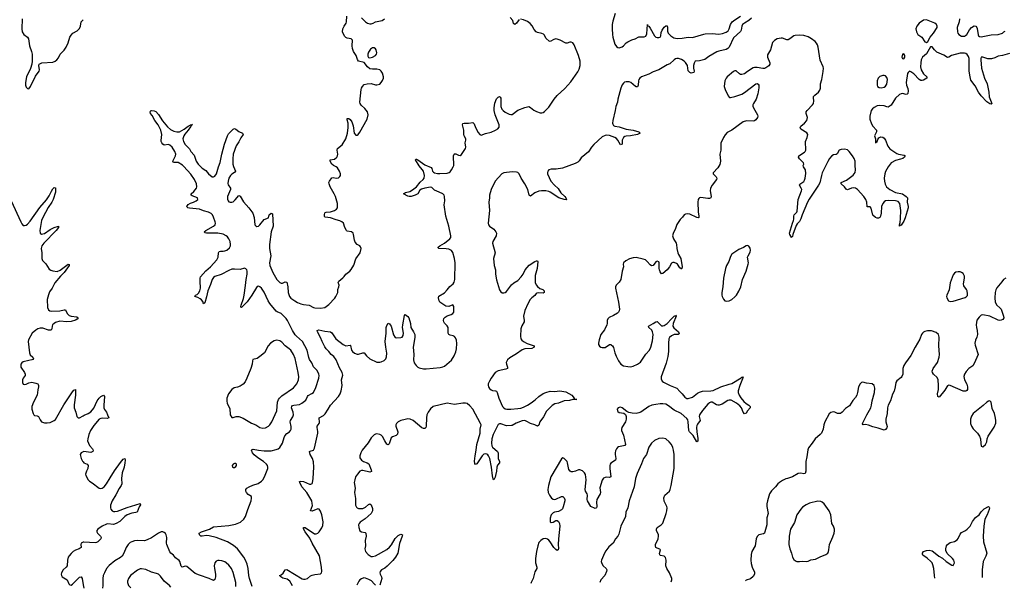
# Model space of a CAD drawing. Header units: inches. Extents: x 1682510 to 1839368, y 640758 to 791543.
# Tile 6 of 186: x 1699100 to 1713076, y 640929 to 649000. Entities that reach past the tile are written whole.
import ezdxf

# ---------------------------------------------------------------- set-up
doc = ezdxf.new("R2010")
doc.units = ezdxf.units.IN
doc.header["$MEASUREMENT"] = 0
for name, color, linetype in [('B6694', 7, 'Continuous'), ('B7604', 7, 'Continuous'), ('B7614', 7, 'Continuous')]:
    doc.layers.add(name, color=color, linetype=linetype)

msp = doc.modelspace()

# ---------------------------------------------------------------- linework, layer by layer
at = {"layer": 'B6694', "color": 6}
for points, elevation in [([(1699135, 649010), (1699130, 648870), (1699137, 648830), (1699160, 648790), (1699210, 648750), (1699226, 648726), (1699238, 648630), (1699268, 648550), (1699275, 648510), (1699277, 648410), (1699271, 648370), (1699253, 648307), (1699196, 648190), (1699180, 648110), (1699181, 648070), (1699190, 648042), (1699210, 648022), (1699230, 648021), (1699255, 648050), (1699322, 648198), (1699376, 648270), (1699380, 648290), (1699370, 648350), (1699377, 648370), (1699412, 648388), (1699570, 648399), (1699601, 648410), (1699629, 648431), (1699650, 648459), (1699675, 648510), (1699732, 648568), (1699759, 648610), (1699789, 648671), (1699813, 648750), (1699830, 648781), (1699855, 648810), (1699917, 648843), (1699947, 648873), (1699964, 648910), (1699974, 648970), (1700000, 649000)], 600), ([(1698978, 646430), (1699115, 646130), (1699130, 646103), (1699150, 646081), (1699170, 646077), (1699190, 646084), (1699210, 646098), (1699250, 646138), (1699386, 646334), (1699478, 646442), (1699520, 646500), (1699550, 646567), (1699570, 646597), (1699590, 646618), (1699610, 646612), (1699607, 646550), (1699576, 646450), (1699556, 646410), (1699506, 646334), (1699429, 646191), (1699411, 646150), (1699386, 646010), (1699390, 645971), (1699410, 645958), (1699430, 645959), (1699450, 645967), (1699530, 646021), (1699590, 646051), (1699650, 646070), (1699650, 646050), (1699619, 646010), (1699440, 645830), (1699414, 645790), (1699404, 645750), (1699414, 645690), (1699413, 645610), (1699423, 645583), (1699470, 645535), (1699520, 645460), (1699544, 645444), (1699570, 645435), (1699632, 645428), (1699674, 645446), (1699789, 645530), (1699804, 645524), (1699804, 645510), (1699730, 645410), (1699679, 645361), (1699597, 645263), (1699559, 645190), (1699525, 645135), (1699507, 645093), (1699490, 645030), (1699494, 644914), (1699510, 644881), (1699528, 644868), (1699550, 644862), (1699670, 644866), (1699730, 644884), (1699750, 644880), (1699775, 644830), (1699802, 644802), (1699830, 644792), (1699910, 644783), (1699930, 644770), (1699916, 644750), (1699890, 644734), (1699830, 644716), (1699770, 644710), (1699670, 644720), (1699610, 644700), (1699588, 644690), (1699566, 644670), (1699559, 644650), (1699558, 644610), (1699545, 644595), (1699510, 644592), (1699430, 644621), (1699390, 644623), (1699355, 644610), (1699330, 644594), (1699277, 644550), (1699225, 644455), (1699221, 644430), (1699237, 644270), (1699250, 644244), (1699287, 644210), (1699297, 644190), (1699284, 644176), (1699271, 644170), (1699230, 644165), (1699150, 644143), (1699129, 644131), (1699116, 644110), (1699114, 644090), (1699118, 644070), (1699168, 643990), (1699176, 643970), (1699175, 643950), (1699148, 643910), (1699141, 643890), (1699138, 643850), (1699148, 643828), (1699163, 643823), (1699190, 643828), (1699230, 643847), (1699270, 643855), (1699330, 643842), (1699356, 643830), (1699362, 643822), (1699368, 643810), (1699367, 643790), (1699356, 643744), (1699347, 643670), (1699294, 643570), (1699273, 643510), (1699273, 643473), (1699289, 643409), (1699300, 643390), (1699310, 643382), (1699350, 643377), (1699368, 643368), (1699390, 643319), (1699410, 643290), (1699450, 643278), (1699490, 643276), (1699530, 643284), (1699590, 643309), (1699610, 643325), (1699725, 643535), (1699850, 643718), (1699870, 643740), (1699890, 643751), (1699894, 643734), (1699892, 643670), (1699872, 643532), (1699872, 643492), (1699897, 643430), (1699910, 643370), (1699930, 643348), (1699950, 643350), (1700000, 643379)], 500), ([(1700000, 642865), (1699970, 642852), (1699958, 642830), (1699972, 642770), (1699990, 642734), (1700000, 642722)], 500), ([(1700000, 641583), (1699990, 641581), (1699974, 641570), (1699967, 641550), (1699971, 641509), (1699944, 641490), (1699893, 641470), (1699859, 641450), (1699830, 641425), (1699802, 641390), (1699790, 641370), (1699777, 641330), (1699773, 641247), (1699761, 641230), (1699716, 641190), (1699693, 641150), (1699689, 641130), (1699692, 641110), (1699704, 641090), (1699774, 641050), (1699795, 640995), (1699810, 640977), (1699830, 640976), (1699850, 640988), (1699950, 641089), (1699970, 641093), (1699974, 641090), (1699987, 641067), (1700000, 640979)], 500)]:
    msp.add_lwpolyline(points, dxfattribs=dict(at, elevation=elevation))
at = {"layer": 'B7604', "color": 6}
for points, elevation in [([(1707554, 649090), (1707521, 648979), (1707512, 648930), (1707509, 648871), (1707514, 648790), (1707520, 648750), (1707550, 648652), (1707570, 648620), (1707590, 648604), (1707610, 648599), (1707650, 648613), (1707670, 648628), (1707708, 648672), (1707732, 648688), (1707787, 648713), (1707834, 648726), (1707890, 648755), (1707966, 648755), (1707990, 648765), (1708002, 648798), (1708010, 648930), (1708013, 648913), (1708030, 648910), (1708050, 648880), (1708112, 648770), (1708130, 648754), (1708147, 648747), (1708170, 648745), (1708190, 648750), (1708199, 648770), (1708204, 648816), (1708220, 648850), (1708250, 648892), (1708270, 648912), (1708290, 648914), (1708295, 648895), (1708296, 648836), (1708307, 648810), (1708344, 648770), (1708384, 648744), (1708433, 648733), (1708504, 648736), (1708590, 648750), (1708650, 648745), (1708810, 648796), (1708830, 648798), (1708930, 648802), (1709026, 648794), (1709078, 648802), (1709130, 648823), (1709156, 648844), (1709172, 648870), (1709190, 648930), (1709212, 648970), (1709250, 649000), (1709330, 649048)], 400), ([(1702399, 640956), (1702361, 641070), (1702352, 641110), (1702344, 641210), (1702327, 641270), (1702305, 641330), (1702282, 641370), (1702193, 641490), (1702136, 641536), (1702050, 641590), (1701890, 641649), (1701790, 641673), (1701750, 641678), (1701690, 641668), (1701670, 641669), (1701651, 641690), (1701648, 641710), (1701679, 641730), (1701792, 641770), (1701850, 641800), (1702070, 641819), (1702161, 641839), (1702233, 641870), (1702281, 641910), (1702304, 641950), (1702337, 642050), (1702364, 642110), (1702384, 642170), (1702391, 642210), (1702388, 642230), (1702343, 642263), (1702317, 642290), (1702309, 642310), (1702311, 642330), (1702326, 642350), (1702355, 642370), (1702410, 642394), (1702483, 642417), (1702532, 642450), (1702550, 642470), (1702574, 642510), (1702621, 642630), (1702623, 642650), (1702618, 642670), (1702605, 642690), (1702559, 642730), (1702481, 642781), (1702430, 642822), (1702406, 642850), (1702389, 642891), (1702399, 642901), (1702414, 642906), (1702490, 642890), (1702570, 642882), (1702670, 642882), (1702741, 642899), (1702769, 642911), (1702794, 642930), (1702832, 642988), (1702853, 643070), (1702865, 643095), (1702890, 643125), (1702930, 643152), (1702945, 643170), (1702953, 643190), (1702954, 643226), (1702940, 643290), (1702942, 643310), (1702977, 643363), (1702985, 643390), (1702980, 643430), (1702960, 643490), (1702961, 643510), (1702970, 643522), (1702989, 643531), (1703070, 643540), (1703105, 643555), (1703160, 643600), (1703184, 643650), (1703195, 643665), (1703248, 643692), (1703268, 643710), (1703301, 643779), (1703344, 643910), (1703351, 643950), (1703348, 643970), (1703320, 644020), (1703271, 644071), (1703248, 644128), (1703215, 644175), (1703203, 644203), (1703178, 644310), (1703114, 644430), (1703027, 644507), (1703008, 644528), (1702971, 644590), (1702902, 644730), (1702880, 644760), (1702810, 644829), (1702753, 644853), (1702741, 644861), (1702650, 644971), (1702626, 645010), (1702570, 645131), (1702530, 645190), (1702510, 645209), (1702490, 645217), (1702470, 645211), (1702459, 645201), (1702394, 645090), (1702330, 644997), (1702250, 644914), (1702241, 644921), (1702239, 644930), (1702242, 644950), (1702276, 645044), (1702288, 645090), (1702307, 645227), (1702313, 645310), (1702329, 645390), (1702330, 645430), (1702322, 645450), (1702310, 645465), (1702290, 645471), (1702230, 645453), (1702150, 645460), (1702110, 645457), (1702070, 645442), (1701959, 645381), (1701870, 645354), (1701850, 645340), (1701831, 645310), (1701810, 645242), (1701768, 645150), (1701753, 645067), (1701730, 644983), (1701710, 644969), (1701699, 644999), (1701682, 645022), (1701660, 645040), (1701630, 645056), (1701585, 645070), (1701597, 645090), (1701619, 645101), (1701640, 645120), (1701659, 645150), (1701666, 645190), (1701661, 645290), (1701662, 645330), (1701668, 645350), (1701744, 645436), (1701810, 645492), (1701896, 645590), (1701917, 645630), (1701921, 645690), (1701930, 645710), (1701950, 645715), (1701990, 645713), (1702010, 645717), (1702038, 645730), (1702077, 645763), (1702092, 645790), (1702094, 645810), (1702088, 645850), (1702070, 645889), (1702050, 645916), (1702030, 645934), (1701990, 645958), (1701911, 645971), (1701752, 645972), (1701734, 645974), (1701722, 645982), (1701718, 645990), (1701740, 646010), (1701853, 646067), (1701875, 646090), (1701878, 646110), (1701874, 646130), (1701850, 646199), (1701835, 646230), (1701817, 646250), (1701781, 646270), (1701710, 646287), (1701650, 646309), (1701510, 646323), (1701487, 646330), (1701478, 646338), (1701472, 646350), (1701490, 646377), (1701523, 646397), (1701567, 646410), (1701607, 646430), (1701627, 646450), (1701625, 646470), (1701550, 646498), (1701534, 646510), (1701532, 646530), (1701570, 646561), (1701610, 646610), (1701615, 646630), (1701608, 646670), (1701579, 646730), (1701530, 646808), (1701430, 646915), (1701410, 646933), (1701350, 646973), (1701293, 646973), (1701279, 646979), (1701273, 646990), (1701312, 647070), (1701314, 647090), (1701301, 647130), (1701262, 647190), (1701230, 647220), (1701210, 647227), (1701150, 647219), (1701131, 647231), (1701116, 647250), (1701107, 647270), (1701107, 647287), (1701116, 647370), (1701101, 647430), (1701066, 647506), (1701017, 647570), (1700979, 647639), (1700955, 647670), (1700950, 647690), (1700962, 647710), (1700970, 647713), (1701010, 647706), (1701030, 647695), (1701070, 647655), (1701125, 647565), (1701199, 647479), (1701241, 647441), (1701290, 647420), (1701330, 647410), (1701370, 647410), (1701436, 647444), (1701490, 647489), (1701518, 647502), (1701526, 647510), (1701551, 647511), (1701537, 647503), (1701536, 647490), (1701522, 647478), (1701493, 647430), (1701445, 647375), (1701431, 647350), (1701417, 647310), (1701423, 647270), (1701449, 647230), (1701508, 647168), (1701531, 647130), (1701576, 647076), (1701606, 646990), (1701633, 646950), (1701690, 646892), (1701740, 646860), (1701781, 646810), (1701830, 646770), (1701850, 646768), (1701870, 646778), (1701891, 646810), (1701921, 646910), (1701946, 646974), (1701968, 647090), (1702006, 647234), (1702049, 647351), (1702062, 647378), (1702130, 647447), (1702150, 647454), (1702170, 647448), (1702210, 647415), (1702261, 647390), (1702270, 647370), (1702237, 647323), (1702210, 647266), (1702172, 647208), (1702130, 647090), (1702124, 647024), (1702126, 646950), (1702135, 646915), (1702164, 646850), (1702150, 646830), (1702110, 646807), (1702091, 646789), (1702070, 646750), (1702057, 646710), (1702054, 646674), (1702057, 646657), (1702090, 646610), (1702092, 646592), (1702050, 646490), (1702051, 646451), (1702060, 646430), (1702070, 646417), (1702085, 646410), (1702110, 646408), (1702130, 646417), (1702159, 646441), (1702210, 646503), (1702230, 646493), (1702276, 646416), (1702354, 646330), (1702410, 646252), (1702429, 646190), (1702438, 646090), (1702452, 646072), (1702466, 646066), (1702490, 646070), (1702510, 646089), (1702570, 646164), (1702632, 646188), (1702639, 646230), (1702670, 646255), (1702690, 646245), (1702696, 646070), (1702671, 645990), (1702647, 645810), (1702645, 645750), (1702663, 645650), (1702644, 645550), (1702649, 645510), (1702691, 645410), (1702750, 645314), (1702790, 645269), (1702810, 645260), (1702830, 645261), (1702870, 645277), (1702890, 645273), (1702906, 645210), (1702912, 645130), (1702930, 645072), (1702949, 645049), (1703003, 645010), (1703045, 644985), (1703090, 644967), (1703130, 644957), (1703209, 644949), (1703270, 644915), (1703290, 644910), (1703370, 644904), (1703430, 644916), (1703452, 644928), (1703490, 644959), (1703573, 645047), (1703588, 645070), (1703614, 645130), (1703614, 645170), (1703632, 645210), (1703635, 645230), (1703622, 645270), (1703629, 645290), (1703686, 645334), (1703706, 645354), (1703731, 645390), (1703786, 645430), (1703806, 645454), (1703842, 645518), (1703872, 645608), (1703931, 645690), (1703947, 645750), (1703938, 645778), (1703928, 645788), (1703890, 645809), (1703862, 645842), (1703852, 645870), (1703839, 645950), (1703831, 645971), (1703810, 645991), (1703750, 645998), (1703737, 646010), (1703714, 646050), (1703694, 646110), (1703674, 646130), (1703645, 646145), (1703590, 646159), (1703510, 646189), (1703437, 646197), (1703425, 646205), (1703426, 646234), (1703430, 646253), (1703437, 646263), (1703451, 646269), (1703510, 646273), (1703569, 646291), (1703598, 646310), (1703610, 646330), (1703613, 646350), (1703610, 646390), (1703582, 646490), (1703563, 646530), (1703505, 646630), (1703491, 646669), (1703489, 646690), (1703496, 646710), (1703530, 646756), (1703550, 646760), (1703590, 646750), (1703625, 646755), (1703646, 646774), (1703653, 646790), (1703654, 646810), (1703639, 646850), (1703610, 646897), (1703593, 646913), (1703552, 646932), (1703529, 646949), (1703508, 646990), (1703507, 647010), (1703570, 647022), (1703603, 647050), (1703613, 647070), (1703617, 647090), (1703608, 647150), (1703612, 647170), (1703676, 647224), (1703730, 647310), (1703752, 647390), (1703762, 647470), (1703761, 647530), (1703750, 647578), (1703750, 647598), (1703770, 647599), (1703790, 647584), (1703814, 647550), (1703835, 647495), (1703849, 647390), (1703870, 647362), (1703890, 647362), (1703903, 647370), (1703930, 647403), (1704030, 647589), (1704048, 647650), (1704039, 647690), (1703999, 647739), (1703946, 647786), (1703932, 647810), (1703927, 647830), (1703947, 648010), (1703952, 648030), (1703967, 648053), (1703990, 648078), (1704030, 648090), (1704090, 648092), (1704150, 648076), (1704170, 648076), (1704210, 648087), (1704230, 648108), (1704250, 648139), (1704262, 648170), (1704264, 648190), (1704250, 648242), (1704231, 648270), (1704210, 648290), (1704170, 648300), (1704110, 648296), (1704070, 648304), (1704038, 648330), (1703990, 648393), (1703909, 648410), (1703894, 648434), (1703876, 648490), (1703838, 648550), (1703823, 648590), (1703818, 648630), (1703823, 648710), (1703806, 648726), (1703750, 648737), (1703730, 648747), (1703710, 648768), (1703684, 648830), (1703687, 648870), (1703705, 648910), (1703732, 648950), (1703739, 648970), (1703744, 649050)], 500), ([(1702970, 640962), (1702936, 641030), (1702897, 641057), (1702833, 641073), (1702805, 641090), (1702789, 641110), (1702810, 641119), (1702838, 641142), (1702870, 641193), (1702890, 641195), (1703110, 641066), (1703130, 641059), (1703150, 641058), (1703184, 641070), (1703230, 641107), (1703250, 641117), (1703290, 641127), (1703370, 641135), (1703384, 641150), (1703390, 641170), (1703386, 641230), (1703354, 641390), (1703250, 641570), (1703219, 641639), (1703150, 641731), (1703126, 641773), (1703129, 641791), (1703150, 641792), (1703284, 641704), (1703310, 641702), (1703330, 641710), (1703352, 641730), (1703390, 641786), (1703401, 641819), (1703406, 641874), (1703390, 641970), (1703370, 642026), (1703350, 642052), (1703330, 642058), (1703250, 642022), (1703230, 642030), (1703254, 642106), (1703253, 642133), (1703245, 642170), (1703177, 642290), (1703106, 642370), (1703074, 642430), (1703073, 642447), (1703090, 642451), (1703130, 642444), (1703212, 642408), (1703233, 642407), (1703250, 642418), (1703254, 642426), (1703266, 642490), (1703273, 642650), (1703270, 642722), (1703258, 642770), (1703225, 642830), (1703213, 642870), (1703222, 642878), (1703270, 642888), (1703284, 642916), (1703334, 643130), (1703334, 643154), (1703320, 643210), (1703320, 643230), (1703351, 643269), (1703356, 643284), (1703351, 643350), (1703410, 643382), (1703434, 643406), (1703479, 643470), (1703512, 643530), (1703626, 643650), (1703649, 643690), (1703662, 643730), (1703678, 643810), (1703670, 643890), (1703686, 643954), (1703678, 643990), (1703639, 644059), (1703592, 644172), (1703559, 644219), (1703523, 644250), (1703490, 644290), (1703448, 644330), (1703430, 644355), (1703391, 644430), (1703371, 644491), (1703329, 644570), (1703324, 644590), (1703344, 644596), (1703430, 644577), (1703510, 644569), (1703530, 644553), (1703588, 644468), (1703690, 644388), (1703730, 644369), (1703790, 644382), (1703796, 644376), (1703812, 644310), (1703824, 644290), (1703850, 644267), (1703890, 644252), (1703910, 644252), (1703970, 644272), (1703990, 644271), (1704021, 644230), (1704070, 644186), (1704170, 644140), (1704210, 644137), (1704230, 644142), (1704275, 644165), (1704295, 644185), (1704307, 644213), (1704311, 644269), (1704295, 644350), (1704287, 644430), (1704302, 644550), (1704301, 644630), (1704310, 644659), (1704330, 644692), (1704350, 644684), (1704360, 644670), (1704371, 644650), (1704407, 644527), (1704430, 644491), (1704450, 644483), (1704510, 644489), (1704530, 644496), (1704541, 644519), (1704546, 644550), (1704534, 644630), (1704538, 644670), (1704560, 644800), (1704570, 644816), (1704610, 644789), (1704625, 644770), (1704647, 644687), (1704652, 644630), (1704692, 644570), (1704708, 644530), (1704708, 644488), (1704686, 644350), (1704693, 644250), (1704688, 644170), (1704699, 644130), (1704727, 644090), (1704750, 644070), (1704770, 644060), (1704830, 644044), (1704870, 644043), (1705070, 644064), (1705108, 644072), (1705130, 644084), (1705230, 644167), (1705269, 644231), (1705292, 644288), (1705300, 644330), (1705304, 644404), (1705301, 644450), (1705286, 644486), (1705270, 644503), (1705252, 644512), (1705210, 644521), (1705192, 644532), (1705184, 644550), (1705183, 644630), (1705170, 644654), (1705130, 644693), (1705119, 644710), (1705115, 644730), (1705122, 644758), (1705141, 644779), (1705170, 644795), (1705224, 644816), (1705248, 644832), (1705260, 644850), (1705264, 644870), (1705263, 644930), (1705250, 644952), (1705190, 644927), (1705150, 644936), (1705065, 644990), (1705052, 645010), (1705043, 645050), (1705050, 645074), (1705130, 645122), (1705170, 645164), (1705206, 645214), (1705251, 645249), (1705267, 645273), (1705276, 645310), (1705280, 645550), (1705272, 645610), (1705250, 645695), (1705230, 645722), (1705190, 645742), (1705153, 645747), (1705049, 645750), (1705041, 645761), (1705040, 645770), (1705062, 645790), (1705130, 645828), (1705206, 645890), (1705218, 645910), (1705219, 645930), (1705191, 646070), (1705147, 646210), (1705126, 646370), (1705134, 646430), (1705132, 646492), (1705124, 646510), (1705107, 646527), (1705054, 646554), (1704990, 646580), (1704950, 646618), (1704930, 646625), (1704850, 646610), (1704804, 646596), (1704781, 646579), (1704750, 646529), (1704714, 646510), (1704656, 646490), (1704630, 646489), (1704610, 646495), (1704550, 646530), (1704574, 646546), (1704638, 646562), (1704677, 646583), (1704730, 646630), (1704785, 646695), (1704827, 646730), (1704840, 646750), (1704846, 646790), (1704831, 646851), (1704815, 646875), (1704770, 646925), (1704717, 647010), (1704722, 647018), (1704730, 647020), (1704750, 647010), (1704850, 646939), (1704940, 646900), (1704949, 646889), (1704960, 646850), (1704974, 646834), (1704990, 646824), (1705030, 646817), (1705063, 646817), (1705170, 646822), (1705195, 646830), (1705210, 646841), (1705230, 646868), (1705254, 646910), (1705260, 646930), (1705258, 647070), (1705265, 647090), (1705270, 647094), (1705290, 647094), (1705330, 647077), (1705350, 647074), (1705370, 647088), (1705430, 647170), (1705434, 647190), (1705423, 647250), (1705434, 647290), (1705434, 647310), (1705410, 647350), (1705404, 647370), (1705406, 647430), (1705383, 647510), (1705392, 647528), (1705410, 647533), (1705470, 647530), (1705530, 647541), (1705550, 647521), (1705570, 647470), (1705610, 647400), (1705630, 647372), (1705650, 647363), (1705710, 647384), (1705790, 647404), (1705853, 647430), (1705886, 647450), (1705907, 647473), (1705907, 647510), (1705847, 647650), (1705836, 647710), (1705835, 647750), (1705845, 647815), (1705870, 647878), (1705890, 647901), (1705910, 647911), (1705922, 647902), (1705928, 647888), (1705930, 647770), (1705943, 647730), (1705961, 647710), (1705990, 647688), (1706050, 647659), (1706070, 647653), (1706090, 647656), (1706170, 647715), (1706270, 647754), (1706328, 647768), (1706350, 647756), (1706396, 647716), (1706436, 647696), (1706490, 647680), (1706510, 647678), (1706530, 647683), (1706550, 647696), (1706610, 647757), (1706688, 647872), (1706730, 647922), (1706837, 648023), (1706922, 648118), (1707022, 648258), (1707042, 648298), (1707056, 648350), (1707056, 648410), (1707034, 648490), (1706970, 648642), (1706950, 648671), (1706930, 648680), (1706910, 648679), (1706870, 648665), (1706850, 648668), (1706770, 648711), (1706730, 648724), (1706710, 648726), (1706682, 648718), (1706630, 648691), (1706616, 648696), (1706574, 648734), (1706546, 648786), (1706535, 648795), (1706510, 648806), (1706450, 648818), (1706430, 648830), (1706402, 648862), (1706372, 648912), (1706345, 648945), (1706310, 648974), (1706250, 649000), (1706210, 649007)], 400), ([(1709490, 649023), (1709450, 648989), (1709386, 648950), (1709362, 648930), (1709351, 648909), (1709339, 648850), (1709330, 648834), (1709230, 648742), (1709170, 648612), (1709150, 648590), (1709130, 648579), (1709025, 648555), (1708996, 648544), (1708881, 648479), (1708824, 648436), (1708750, 648416), (1708690, 648409), (1708675, 648385), (1708665, 648350), (1708662, 648310), (1708676, 648270), (1708669, 648250), (1708630, 648241), (1708610, 648250), (1708590, 648275), (1708580, 648350), (1708552, 648392), (1708533, 648413), (1708496, 648436), (1708450, 648450), (1708430, 648451), (1708410, 648446), (1708389, 648431), (1708330, 648374), (1708290, 648358), (1708170, 648290), (1708090, 648258), (1708030, 648226), (1707926, 648190), (1707902, 648170), (1707889, 648150), (1707883, 648130), (1707880, 648070), (1707870, 648049), (1707850, 648045), (1707841, 648050), (1707775, 648110), (1707750, 648120), (1707710, 648120), (1707687, 648113), (1707670, 648100), (1707650, 648074), (1707631, 648029), (1707590, 647870), (1707584, 647830), (1707561, 647770), (1707551, 647710), (1707517, 647570), (1707513, 647533), (1707517, 647517), (1707530, 647499), (1707550, 647487), (1707610, 647478), (1707710, 647445), (1707810, 647434), (1707889, 647410), (1707908, 647390), (1707869, 647370), (1707770, 647351), (1707710, 647347), (1707690, 647340), (1707672, 647328), (1707660, 647310), (1707654, 647290), (1707650, 647234), (1707630, 647223), (1707592, 647292), (1707573, 647313), (1707550, 647328), (1707470, 647357), (1707430, 647361), (1707410, 647358), (1707370, 647335), (1707250, 647227), (1707216, 647190), (1707174, 647126), (1707070, 647037), (1707043, 646997), (1707022, 646978), (1706983, 646957), (1706806, 646894), (1706717, 646877), (1706642, 646878), (1706610, 646870), (1706596, 646850), (1706592, 646830), (1706594, 646810), (1706638, 646710), (1706689, 646650), (1706743, 646603), (1706782, 646542), (1706837, 646490), (1706853, 646470), (1706861, 646450), (1706855, 646445), (1706830, 646446), (1706755, 646470), (1706630, 646552), (1706610, 646562), (1706570, 646571), (1706507, 646573), (1706470, 646567), (1706410, 646544), (1706350, 646496), (1706331, 646511), (1706311, 646590), (1706270, 646670), (1706217, 646750), (1706191, 646810), (1706171, 646830), (1706150, 646838), (1706090, 646842), (1705970, 646825), (1705943, 646810), (1705851, 646710), (1705792, 646590), (1705768, 646510), (1705769, 646470), (1705761, 646410), (1705767, 646290), (1705749, 646110), (1705756, 646090), (1705769, 646070), (1705829, 646029), (1705860, 645990), (1705867, 645970), (1705861, 645930), (1705814, 645850), (1705811, 645830), (1705847, 645690), (1705826, 645610), (1705837, 645510), (1705852, 645450), (1705855, 645390), (1705870, 645308), (1705910, 645166), (1705930, 645136), (1705950, 645125), (1705970, 645123), (1705990, 645129), (1706010, 645143), (1706083, 645237), (1706116, 645264), (1706170, 645299), (1706220, 645350), (1706247, 645390), (1706274, 645450), (1706330, 645518), (1706410, 645568), (1706436, 645576), (1706450, 645575), (1706453, 645570), (1706446, 645470), (1706417, 645370), (1706417, 645270), (1706430, 645238), (1706451, 645211), (1706485, 645185), (1706524, 645170), (1706544, 645150), (1706543, 645130), (1706530, 645120), (1706470, 645123), (1706441, 645119), (1706430, 645112), (1706410, 645083), (1706368, 645052), (1706348, 645030), (1706313, 644967), (1706270, 644870), (1706253, 644790), (1706262, 644730), (1706260, 644710), (1706226, 644654), (1706214, 644610), (1706208, 644508), (1706214, 644470), (1706226, 644450), (1706251, 644430), (1706304, 644404), (1706404, 644370), (1706401, 644350), (1706369, 644331), (1706270, 644327), (1706230, 644316), (1706150, 644258), (1706058, 644202), (1706026, 644170), (1706007, 644133), (1706008, 644110), (1706022, 644070), (1706023, 644050), (1706002, 644038), (1705890, 644016), (1705850, 643990), (1705790, 643914), (1705767, 643870), (1705750, 643830), (1705748, 643810), (1705753, 643790), (1705770, 643765), (1705790, 643747), (1705810, 643737), (1705852, 643732), (1705870, 643725), (1705879, 643710), (1705899, 643630), (1705952, 643512), (1705970, 643490), (1705990, 643478), (1706013, 643473), (1706070, 643470), (1706170, 643480), (1706212, 643488), (1706250, 643501), (1706310, 643530), (1706360, 643560), (1706417, 643603), (1706470, 643652), (1706530, 643692), (1706570, 643708), (1706630, 643725), (1706690, 643724), (1706767, 643733), (1706850, 643720), (1706938, 643670), (1706972, 643628), (1706972, 643612), (1706984, 643616), (1707010, 643610), (1706950, 643610), (1706903, 643597), (1706830, 643592), (1706750, 643558), (1706694, 643546), (1706657, 643523), (1706578, 643442), (1706535, 643365), (1706484, 643290), (1706470, 643247), (1706450, 643231), (1706411, 643251), (1706350, 643269), (1706299, 643299), (1706270, 643309), (1706230, 643304), (1706145, 643275), (1706090, 643241), (1706080, 643240), (1706010, 643235), (1705930, 643264), (1705910, 643264), (1705890, 643252), (1705821, 643110), (1705803, 643050), (1705797, 642990), (1705802, 642950), (1705812, 642932), (1705881, 642870), (1705891, 642851), (1705891, 642771), (1705909, 642730), (1705911, 642710), (1705883, 642677), (1705871, 642650), (1705868, 642590), (1705856, 642530), (1705850, 642506), (1705830, 642468), (1705821, 642481), (1705810, 642524), (1705797, 642650), (1705772, 642770), (1705756, 642810), (1705744, 642824), (1705730, 642833), (1705710, 642837), (1705689, 642831), (1705666, 642810), (1705590, 642696), (1705570, 642685), (1705559, 642699), (1705555, 642735), (1705563, 642810), (1705580, 642890), (1705591, 642970), (1705637, 643130), (1705634, 643190), (1705648, 643250), (1705643, 643270), (1705534, 643470), (1705490, 643521), (1705450, 643551), (1705430, 643557), (1705390, 643559), (1705270, 643540), (1705170, 643558), (1704970, 643510), (1704930, 643475), (1704900, 643430), (1704880, 643390), (1704872, 643350), (1704869, 643230), (1704863, 643210), (1704850, 643198), (1704830, 643199), (1704810, 643207), (1704686, 643310), (1704642, 643330), (1704610, 643333), (1704570, 643327), (1704512, 643310), (1704473, 643290), (1704448, 643270), (1704440, 643250), (1704440, 643230), (1704466, 643150), (1704462, 643118), (1704443, 643097), (1704390, 643079), (1704375, 643065), (1704342, 642978), (1704330, 642964), (1704310, 642977), (1704281, 643021), (1704250, 643082), (1704230, 643102), (1704210, 643113), (1704170, 643122), (1704150, 643119), (1704130, 643108), (1704090, 643064), (1704044, 642996), (1703962, 642890), (1703940, 642850), (1703926, 642810), (1703930, 642779), (1703951, 642750), (1703980, 642730), (1704032, 642712), (1704055, 642695), (1704091, 642610), (1704094, 642586), (1704070, 642579), (1703970, 642601), (1703950, 642599), (1703930, 642591), (1703893, 642550), (1703867, 642513), (1703855, 642470), (1703849, 642430), (1703861, 642350), (1703854, 642290), (1703865, 642205), (1703868, 642110), (1703880, 642080), (1703890, 642070), (1703910, 642063), (1703970, 642064), (1704010, 642082), (1704050, 642118), (1704070, 642128), (1704090, 642113), (1704110, 642064), (1704109, 642030), (1704087, 641990), (1704004, 641916), (1703932, 641870), (1703917, 641850), (1703911, 641830), (1703913, 641790), (1703930, 641747), (1703950, 641730), (1704002, 641722), (1704015, 641710), (1704019, 641670), (1704006, 641610), (1704008, 641532), (1704000, 641490), (1704010, 641450), (1704048, 641410), (1704090, 641383), (1704110, 641380), (1704150, 641391), (1704310, 641482), (1704350, 641513), (1704376, 641544), (1704430, 641634), (1704470, 641678), (1704510, 641698), (1704532, 641690), (1704530, 641670), (1704493, 641567), (1704465, 641430), (1704434, 641370), (1704397, 641323), (1704318, 641242), (1704284, 641215), (1704236, 641190), (1704216, 641170), (1704210, 641150), (1704215, 641130), (1704235, 641090), (1704238, 641070), (1704212, 640976)], 400), ([(1703950, 649028), (1704009, 648970), (1704039, 648950), (1704070, 648940), (1704090, 648940), (1704119, 648950), (1704150, 648968), (1704244, 648990), (1704277, 649010)], 500), ([(1706190, 649002), (1706150, 648949), (1706130, 648930), (1706110, 648945), (1706099, 648990), (1706064, 649030)], 400), ([(1710000, 648715), (1709990, 648714), (1709930, 648737), (1709910, 648740), (1709852, 648728), (1709813, 648707), (1709786, 648674), (1709757, 648570), (1709717, 648503), (1709714, 648470), (1709746, 648390), (1709749, 648371), (1709734, 648346), (1709690, 648315), (1709670, 648307), (1709650, 648306), (1709570, 648323), (1709530, 648323), (1709510, 648316), (1709430, 648266), (1709387, 648233), (1709350, 648220), (1709330, 648223), (1709318, 648230), (1709270, 648274), (1709250, 648275), (1709230, 648263), (1709144, 648190), (1709127, 648170), (1709110, 648130), (1709102, 648050), (1709113, 648010), (1709157, 647917), (1709170, 647898), (1709176, 647896), (1709190, 647894), (1709250, 647910), (1709350, 647945), (1709390, 647968), (1709550, 648089), (1709570, 648093), (1709583, 648083), (1709590, 648070), (1709591, 648031), (1709579, 647950), (1709555, 647870), (1709518, 647810), (1709508, 647790), (1709508, 647772), (1709516, 647750), (1709537, 647717), (1709571, 647650), (1709577, 647630), (1709573, 647610), (1709550, 647580), (1709530, 647566), (1709510, 647561), (1709416, 647564), (1709371, 647549), (1709210, 647432), (1709142, 647398), (1709112, 647368), (1709091, 647330), (1709054, 647246), (1709053, 647150), (1709040, 647090), (1709047, 646990), (1709036, 646944), (1709010, 646896), (1708945, 646825), (1708942, 646810), (1708984, 646770), (1708994, 646750), (1708991, 646730), (1708927, 646650), (1708906, 646610), (1708899, 646570), (1708913, 646490), (1708910, 646470), (1708890, 646461), (1708870, 646460), (1708770, 646477), (1708749, 646471), (1708739, 646460), (1708732, 646448), (1708728, 646412), (1708732, 646272), (1708742, 646210), (1708739, 646190), (1708730, 646186), (1708710, 646191), (1708610, 646242), (1708577, 646243), (1708550, 646238), (1708532, 646228), (1708510, 646199), (1708474, 646166), (1708430, 646095), (1708410, 646035), (1708375, 645965), (1708368, 645930), (1708380, 645890), (1708418, 645830), (1708425, 645810), (1708430, 645750), (1708441, 645690), (1708450, 645668), (1708485, 645610), (1708502, 645490), (1708501, 645470), (1708496, 645464), (1708490, 645462), (1708470, 645478), (1708435, 645530), (1708421, 645541), (1708390, 645555), (1708370, 645554), (1708350, 645544), (1708322, 645490), (1708290, 645449), (1708230, 645396), (1708210, 645395), (1708190, 645420), (1708180, 645450), (1708176, 645470), (1708179, 645530), (1708176, 645550), (1708170, 645561), (1708150, 645572), (1708130, 645565), (1708090, 645511), (1708070, 645507), (1708050, 645520), (1708008, 645570), (1707982, 645590), (1707950, 645602), (1707850, 645626), (1707810, 645621), (1707755, 645605), (1707703, 645577), (1707671, 645550), (1707666, 645530), (1707669, 645490), (1707650, 645430), (1707632, 645310), (1707610, 645273), (1707568, 645230), (1707558, 645210), (1707555, 645190), (1707600, 644990), (1707613, 644890), (1707611, 644869), (1707602, 644850), (1707585, 644835), (1707530, 644799), (1707467, 644773), (1707446, 644754), (1707438, 644730), (1707440, 644690), (1707435, 644670), (1707401, 644599), (1707349, 644530), (1707323, 644457), (1707315, 644410), (1707318, 644390), (1707330, 644365), (1707350, 644350), (1707366, 644346), (1707410, 644349), (1707470, 644388), (1707490, 644389), (1707502, 644382), (1707513, 644373), (1707527, 644347), (1707547, 644270), (1707565, 644225), (1707599, 644159), (1707632, 644112), (1707669, 644089), (1707730, 644076), (1707770, 644072), (1707810, 644082), (1707870, 644110), (1707910, 644141), (1707988, 644252), (1708041, 644310), (1708059, 644350), (1708084, 644444), (1708090, 644530), (1708082, 644570), (1708071, 644591), (1708029, 644630), (1708026, 644650), (1708094, 644686), (1708130, 644713), (1708150, 644715), (1708210, 644657), (1708230, 644654), (1708250, 644659), (1708291, 644689), (1708350, 644753), (1708390, 644791), (1708403, 644797), (1708410, 644808), (1708417, 644790), (1708376, 644690), (1708372, 644650), (1708386, 644626), (1708450, 644570), (1708462, 644550), (1708448, 644532), (1708390, 644531), (1708350, 644515), (1708325, 644490), (1708316, 644470), (1708310, 644410), (1708308, 644290), (1708299, 644221), (1708274, 644126), (1708204, 643930), (1708204, 643904), (1708221, 643870), (1708237, 643857), (1708331, 643810), (1708430, 643771), (1708470, 643721), (1708505, 643690), (1708540, 643640), (1708570, 643623), (1708590, 643622), (1708650, 643643), (1708722, 643698), (1708750, 643715), (1708790, 643725), (1708910, 643730), (1708945, 643735), (1709050, 643790), (1709170, 643829), (1709210, 643837), (1709343, 643917), (1709350, 643926), (1709356, 643924), (1709370, 643931), (1709364, 643916), (1709366, 643910), (1709358, 643902), (1709320, 643810), (1709297, 643730), (1709298, 643710), (1709312, 643672), (1709335, 643635), (1709380, 643580), (1709413, 643553), (1709450, 643530), (1709470, 643510), (1709471, 643490), (1709430, 643450), (1709410, 643414), (1709390, 643406), (1709370, 643427), (1709346, 643490), (1709320, 643520), (1709277, 643557), (1709198, 643598), (1709170, 643601), (1709150, 643596), (1709070, 643545), (1709030, 643528), (1709010, 643527), (1708990, 643534), (1708930, 643570), (1708910, 643571), (1708890, 643562), (1708870, 643545), (1708790, 643455), (1708749, 643390), (1708745, 643370), (1708758, 643310), (1708719, 643261), (1708710, 643240), (1708706, 643214), (1708710, 643150), (1708725, 643055), (1708724, 643016), (1708714, 643006), (1708710, 643006), (1708659, 643099), (1708608, 643150), (1708597, 643170), (1708589, 643290), (1708582, 643322), (1708570, 643340), (1708490, 643408), (1708390, 643459), (1708310, 643520), (1708270, 643541), (1708230, 643548), (1708190, 643546), (1708130, 643540), (1708073, 643527), (1708032, 643508), (1707917, 643430), (1707890, 643418), (1707850, 643411), (1707795, 643415), (1707746, 643426), (1707719, 643439), (1707652, 643490), (1707630, 643499), (1707610, 643497), (1707597, 643490), (1707583, 643470), (1707584, 643450), (1707590, 643439), (1707610, 643425), (1707675, 643415), (1707697, 643397), (1707708, 643368), (1707709, 643330), (1707699, 643290), (1707647, 643210), (1707642, 643190), (1707643, 643170), (1707670, 643103), (1707697, 642970), (1707690, 642958), (1707672, 642950), (1707601, 642939), (1707585, 642930), (1707569, 642910), (1707558, 642882), (1707553, 642850), (1707553, 642827), (1707564, 642770), (1707558, 642750), (1707493, 642707), (1707482, 642690), (1707476, 642670), (1707475, 642630), (1707493, 642510), (1707470, 642500), (1707430, 642505), (1707410, 642503), (1707389, 642491), (1707370, 642463), (1707337, 642357), (1707345, 642290), (1707339, 642270), (1707293, 642190), (1707287, 642150), (1707292, 642088), (1707287, 642073), (1707270, 642061), (1707205, 642090), (1707161, 642170), (1707156, 642190), (1707160, 642250), (1707156, 642270), (1707133, 642310), (1707126, 642330), (1707139, 642470), (1707130, 642543), (1707118, 642570), (1707090, 642596), (1707050, 642612), (1707030, 642609), (1706990, 642592), (1706950, 642581), (1706930, 642582), (1706914, 642590), (1706897, 642617), (1706878, 642710), (1706870, 642730), (1706830, 642773), (1706810, 642780), (1706790, 642767), (1706640, 642510), (1706606, 642390), (1706598, 642330), (1706603, 642290), (1706621, 642250), (1706648, 642210), (1706670, 642195), (1706690, 642192), (1706710, 642195), (1706790, 642232), (1706810, 642233), (1706830, 642214), (1706838, 642190), (1706837, 642170), (1706815, 642085), (1706803, 642057), (1706790, 642044), (1706750, 642021), (1706690, 642010), (1706670, 641999), (1706644, 641970), (1706630, 641924), (1706630, 641875), (1706644, 641864), (1706670, 641868), (1706710, 641892), (1706730, 641892), (1706750, 641878), (1706764, 641850), (1706768, 641810), (1706748, 641632), (1706743, 641550), (1706747, 641493), (1706744, 641476), (1706730, 641467), (1706710, 641480), (1706683, 641510), (1706630, 641591), (1706610, 641614), (1706590, 641628), (1706570, 641634), (1706530, 641630), (1706496, 641610), (1706470, 641579), (1706453, 641530), (1706436, 641450), (1706423, 641350), (1706422, 641290), (1706440, 641230), (1706439, 641210), (1706410, 641163), (1706390, 641070), (1706359, 641010), (1706356, 640999)], 500), ([(1700000, 643379), (1700013, 643387), (1700070, 643410), (1700110, 643435), (1700154, 643486), (1700199, 643590), (1700226, 643630), (1700250, 643650), (1700290, 643670), (1700304, 643650), (1700294, 643530), (1700295, 643490), (1700305, 643465), (1700333, 643430), (1700344, 643390), (1700365, 643350), (1700342, 643338), (1700270, 643343), (1700250, 643340), (1700230, 643331), (1700150, 643239), (1700106, 643170), (1700082, 643110), (1700065, 643050), (1700063, 643023), (1700090, 642955), (1700135, 642910), (1700143, 642890), (1700140, 642870), (1700110, 642857), (1700010, 642869), (1700000, 642865)], 500), ([(1708348, 641021), (1708355, 641050), (1708355, 641070), (1708324, 641150), (1708285, 641210), (1708270, 641249), (1708276, 641330), (1708267, 641367), (1708246, 641386), (1708197, 641397), (1708185, 641405), (1708184, 641424), (1708194, 641474), (1708186, 641486), (1708150, 641497), (1708131, 641510), (1708123, 641530), (1708126, 641550), (1708162, 641630), (1708168, 641670), (1708166, 641690), (1708140, 641750), (1708137, 641770), (1708148, 641792), (1708204, 641830), (1708227, 641853), (1708276, 641990), (1708286, 642030), (1708289, 642070), (1708285, 642090), (1708248, 642168), (1708245, 642215), (1708259, 642250), (1708323, 642310), (1708334, 642330), (1708349, 642390), (1708390, 642630), (1708389, 642830), (1708382, 642890), (1708371, 642930), (1708350, 642972), (1708318, 643010), (1708270, 643049), (1708230, 643061), (1708170, 643054), (1708110, 643027), (1708068, 642990), (1708030, 642931), (1707995, 642830), (1707953, 642770), (1707926, 642694), (1707863, 642557), (1707843, 642490), (1707821, 642370), (1707752, 642170), (1707731, 642070), (1707706, 642010), (1707697, 641950), (1707633, 641810), (1707604, 641696), (1707590, 641670), (1707557, 641630), (1707523, 641570), (1707464, 641516), (1707419, 641461), (1707401, 641430), (1707358, 641330), (1707356, 641310), (1707362, 641282), (1707383, 641250), (1707424, 641210), (1707433, 641190), (1707431, 641170), (1707406, 641110), (1707349, 641050), (1707337, 641010)], 600), ([(1700000, 642722), (1700010, 642711), (1700059, 642690), (1700072, 642670), (1700065, 642630), (1700046, 642590), (1700034, 642550), (1700039, 642530), (1700073, 642470), (1700090, 642451), (1700128, 642428), (1700230, 642350), (1700250, 642345), (1700270, 642349), (1700298, 642370), (1700334, 642410), (1700383, 642497), (1700445, 642595), (1700530, 642714), (1700570, 642762), (1700590, 642773), (1700597, 642750), (1700594, 642710), (1700581, 642650), (1700553, 642570), (1700544, 642490), (1700548, 642410), (1700540, 642390), (1700510, 642348), (1700463, 642257), (1700410, 642170), (1700391, 642110), (1700389, 642070), (1700393, 642053), (1700410, 642029), (1700430, 642018), (1700450, 642017), (1700490, 642026), (1700626, 642074), (1700810, 642131), (1700813, 642113), (1700796, 642084), (1700768, 642010), (1700750, 642003), (1700690, 641998), (1700627, 641973), (1700594, 641950), (1700521, 641879), (1700470, 641847), (1700430, 641836), (1700350, 641842), (1700330, 641840), (1700270, 641812), (1700208, 641770), (1700195, 641750), (1700197, 641730), (1700205, 641710), (1700245, 641670), (1700257, 641650), (1700251, 641630), (1700210, 641589), (1700190, 641578), (1700170, 641574), (1700010, 641586), (1700000, 641583)], 500), ([(1710000, 642489), (1709977, 642483), (1709930, 642459), (1709887, 642433), (1709861, 642410), (1709830, 642369), (1709770, 642315), (1709744, 642270), (1709713, 642170), (1709706, 642130), (1709706, 642090), (1709724, 641990), (1709707, 641930), (1709704, 641830), (1709678, 641730), (1709670, 641712), (1709657, 641703), (1709593, 641687), (1709570, 641666), (1709556, 641630), (1709538, 641530), (1709494, 641450), (1709482, 641410), (1709480, 641330), (1709483, 641283), (1709496, 641230), (1709530, 641159), (1709532, 641130), (1709510, 641095), (1709475, 641065), (1709410, 641044), (1709401, 641033)], 600), ([(1702168, 640953), (1702166, 641010), (1702130, 641153), (1702106, 641210), (1702070, 641256), (1702030, 641292), (1702010, 641304), (1701970, 641318), (1701930, 641326), (1701910, 641324), (1701890, 641314), (1701869, 641290), (1701860, 641250), (1701863, 641210), (1701880, 641130), (1701881, 641090), (1701870, 641054), (1701850, 641042), (1701790, 641068), (1701650, 641114), (1701590, 641140), (1701470, 641239), (1701450, 641244), (1701407, 641227), (1701390, 641242), (1701371, 641310), (1701363, 641323), (1701310, 641364), (1701281, 641401), (1701247, 641427), (1701229, 641449), (1701187, 641550), (1701183, 641570), (1701189, 641650), (1701178, 641690), (1701168, 641708), (1701150, 641723), (1701130, 641730), (1701110, 641730), (1701070, 641714), (1700973, 641647), (1700910, 641616), (1700870, 641605), (1700770, 641606), (1700730, 641601), (1700690, 641591), (1700670, 641579), (1700638, 641550), (1700610, 641510), (1700577, 641430), (1700553, 641387), (1700532, 641368), (1700450, 641321), (1700370, 641251), (1700334, 641210), (1700303, 641150), (1700286, 641110), (1700278, 641070), (1700281, 640970), (1700276, 640932)], 600), ([(1701243, 640943), (1701227, 640967), (1701202, 640990), (1701149, 641029), (1701100, 641100), (1701070, 641129), (1701041, 641141), (1700970, 641159), (1700890, 641197), (1700830, 641206), (1700810, 641204), (1700770, 641188), (1700671, 641110), (1700642, 641070), (1700629, 641030), (1700628, 641010), (1700643, 640970), (1700676, 640937)], 700), ([(1700000, 640979), (1700008, 640929)], 500), ([(1704152, 640975), (1704132, 640992), (1704094, 641034), (1704056, 641056), (1704010, 641074), (1703984, 641076), (1703950, 641065), (1703930, 641050), (1703914, 641030), (1703887, 640972)], 400)]:
    msp.add_lwpolyline(points, dxfattribs=dict(at, elevation=elevation))
for points, elevation in [([(1704130, 648601), (1704110, 648600), (1704079, 648581), (1704050, 648539), (1704041, 648510), (1704041, 648481), (1704050, 648464), (1704070, 648459), (1704110, 648467), (1704151, 648490), (1704164, 648510), (1704170, 648530), (1704160, 648570), (1704150, 648587)], 500), ([(1709430, 645796), (1709410, 645791), (1709372, 645768), (1709310, 645740), (1709210, 645670), (1709190, 645641), (1709166, 645570), (1709134, 645510), (1709119, 645470), (1709091, 645329), (1709080, 645210), (1709066, 645130), (1709066, 645090), (1709070, 645070), (1709090, 645031), (1709110, 645010), (1709130, 645004), (1709170, 645009), (1709210, 645029), (1709250, 645064), (1709275, 645090), (1709310, 645145), (1709336, 645210), (1709361, 645310), (1709410, 645430), (1709442, 645530), (1709444, 645550), (1709431, 645630), (1709438, 645650), (1709470, 645700), (1709475, 645730), (1709470, 645755), (1709450, 645787)], 600), ([(1702750, 644452), (1702710, 644444), (1702660, 644410), (1702629, 644371), (1702573, 644270), (1702510, 644218), (1702470, 644192), (1702410, 644178), (1702403, 644157), (1702401, 644110), (1702383, 644050), (1702324, 643910), (1702299, 643861), (1702271, 643829), (1702230, 643800), (1702190, 643784), (1702145, 643775), (1702110, 643752), (1702064, 643690), (1702042, 643630), (1702040, 643590), (1702045, 643550), (1702082, 643482), (1702089, 643390), (1702110, 643354), (1702130, 643355), (1702172, 643368), (1702210, 643366), (1702270, 643342), (1702390, 643274), (1702450, 643250), (1702510, 643213), (1702550, 643203), (1702590, 643207), (1702631, 643229), (1702652, 643250), (1702679, 643290), (1702748, 643450), (1702761, 643570), (1702773, 643607), (1702788, 643630), (1702820, 643660), (1702987, 643773), (1703034, 643830), (1703058, 643890), (1703061, 643930), (1703054, 643990), (1703011, 644190), (1702985, 644250), (1702947, 644310), (1702927, 644330), (1702868, 644370), (1702821, 644421), (1702790, 644442)], 600), ([(1702170, 642700), (1702150, 642700), (1702130, 642691), (1702114, 642670), (1702119, 642650), (1702130, 642644), (1702150, 642645), (1702170, 642656), (1702177, 642670), (1702178, 642690)], 600)]:
    msp.add_lwpolyline(points, close=True, dxfattribs=dict(at, elevation=elevation))
at = {"layer": 'B7614', "color": 6}
for points, elevation in [([(1711970, 649000), (1711930, 648992), (1711868, 648950), (1711833, 648910), (1711822, 648870), (1711829, 648830), (1711850, 648791), (1711904, 648750), (1711950, 648688), (1711970, 648677), (1711990, 648691), (1712025, 648750), (1712070, 648809), (1712121, 648890), (1712123, 648910), (1712115, 648930), (1712088, 648950)], 500), ([(1711650, 648515), (1711630, 648509), (1711624, 648470), (1711630, 648448), (1711650, 648443), (1711662, 648470), (1711662, 648490)], 500), ([(1711370, 648210), (1711350, 648210), (1711310, 648193), (1711286, 648170), (1711273, 648130), (1711271, 648070), (1711277, 648050), (1711298, 648038), (1711330, 648035), (1711370, 648044), (1711390, 648055), (1711410, 648086), (1711418, 648150), (1711410, 648181), (1711390, 648202)], 500), ([(1712419, 645421), (1712390, 645415), (1712370, 645403), (1712350, 645379), (1712310, 645264), (1712294, 645166), (1712259, 645090), (1712255, 645070), (1712259, 645050), (1712283, 645010), (1712310, 644999), (1712350, 645004), (1712523, 645057), (1712536, 645064), (1712553, 645087), (1712555, 645110), (1712550, 645150), (1712541, 645170), (1712503, 645223), (1712496, 645250), (1712512, 645330), (1712510, 645358), (1712490, 645396), (1712470, 645412), (1712450, 645419)], 600), ([(1712870, 643589), (1712850, 643586), (1712830, 643573), (1712778, 643522), (1712636, 643410), (1712609, 643371), (1712597, 643330), (1712598, 643270), (1712610, 643230), (1712634, 643194), (1712695, 643130), (1712724, 643090), (1712737, 643050), (1712741, 642990), (1712750, 642946), (1712770, 642939), (1712810, 642970), (1712828, 643010), (1712833, 643050), (1712847, 643090), (1712930, 643217), (1712954, 643274), (1712956, 643316), (1712947, 643367), (1712935, 643410), (1712903, 643483), (1712891, 643570)], 700), ([(1710430, 642165), (1710310, 642138), (1710264, 642116), (1710210, 642080), (1710186, 642054), (1710131, 641970), (1710097, 641863), (1710040, 641770), (1710022, 641670), (1710019, 641550), (1710030, 641490), (1710054, 641430), (1710070, 641373), (1710090, 641340), (1710110, 641320), (1710130, 641310), (1710170, 641309), (1710210, 641313), (1710270, 641310), (1710290, 641314), (1710330, 641333), (1710396, 641344), (1710462, 641378), (1710541, 641410), (1710570, 641430), (1710580, 641450), (1710587, 641473), (1710595, 641550), (1710642, 641658), (1710659, 641710), (1710665, 641745), (1710664, 641770), (1710650, 641809), (1710628, 641848), (1710612, 641970), (1710589, 642030), (1710518, 642130), (1710490, 642153), (1710470, 642162)], 700)]:
    msp.add_lwpolyline(points, close=True, dxfattribs=dict(at, elevation=elevation))
for points, elevation in [([(1712439, 649010), (1712434, 648970), (1712409, 648890), (1712411, 648830), (1712417, 648810), (1712430, 648788), (1712470, 648768), (1712510, 648768), (1712526, 648774), (1712543, 648790), (1712584, 648856), (1712610, 648887), (1712650, 648912), (1712670, 648910), (1712685, 648890), (1712690, 648875), (1712704, 648784), (1712710, 648770), (1712723, 648763), (1712750, 648757), (1712890, 648787), (1712989, 648791), (1713050, 648810), (1713070, 648829), (1713090, 648839)], 500), ([(1713150, 648520), (1713050, 648490), (1712990, 648481), (1712942, 648458), (1712894, 648446), (1712843, 648443), (1712770, 648467), (1712750, 648466), (1712742, 648450), (1712741, 648430), (1712753, 648310), (1712797, 648170), (1712831, 648090), (1712856, 647970), (1712863, 647903), (1712899, 647810), (1712890, 647802), (1712870, 647808), (1712830, 647833), (1712750, 647917), (1712709, 647969), (1712661, 648061), (1712603, 648143), (1712590, 648190), (1712579, 648270), (1712577, 648450), (1712570, 648479), (1712550, 648507), (1712530, 648518), (1712510, 648524), (1712450, 648524), (1712327, 648493), (1712290, 648470), (1712270, 648465), (1712216, 648496), (1712119, 648539), (1712083, 648570), (1712050, 648613), (1712027, 648613), (1711970, 648514), (1711914, 648466), (1711898, 648430), (1711889, 648390), (1711888, 648330), (1711898, 648290), (1711930, 648231), (1711977, 648190), (1711975, 648170), (1711930, 648141), (1711910, 648136), (1711890, 648138), (1711870, 648152), (1711794, 648230), (1711750, 648262), (1711730, 648270), (1711710, 648252), (1711704, 648236), (1711683, 648110), (1711687, 648070), (1711705, 648025), (1711711, 647990), (1711706, 647954), (1711698, 647942), (1711684, 647936), (1711630, 647951), (1711610, 647950), (1711590, 647940), (1711530, 647885), (1711470, 647785), (1711430, 647760), (1711410, 647762), (1711370, 647778), (1711310, 647783), (1711270, 647775), (1711230, 647756), (1711205, 647735), (1711188, 647710), (1711167, 647630), (1711166, 647586), (1711190, 647523), (1711210, 647488), (1711263, 647430), (1711263, 647410), (1711241, 647370), (1711236, 647350), (1711246, 647310), (1711246, 647270), (1711250, 647252), (1711270, 647272), (1711280, 647300), (1711296, 647324), (1711323, 647337), (1711350, 647333), (1711370, 647318), (1711390, 647291), (1711425, 647205), (1711450, 647169), (1711550, 647101), (1711572, 647092), (1711657, 647077), (1711669, 647070), (1711661, 647050), (1711637, 647030), (1711602, 647018), (1711530, 647003), (1711472, 646968), (1711427, 646910), (1711390, 646845), (1711380, 646810), (1711372, 646750), (1711375, 646710), (1711386, 646666), (1711405, 646630), (1711428, 646608), (1711450, 646591), (1711530, 646548), (1711630, 646528), (1711684, 646490), (1711701, 646470), (1711695, 646410), (1711711, 646350), (1711712, 646330), (1711670, 646188), (1711650, 646139), (1711630, 646110), (1711610, 646082), (1711600, 646080), (1711590, 646069), (1711587, 646090), (1711597, 646123), (1711603, 646177), (1711608, 646290), (1711594, 646390), (1711570, 646421), (1711533, 646430), (1711427, 646433), (1711391, 646429), (1711370, 646416), (1711350, 646390), (1711335, 646350), (1711328, 646252), (1711320, 646210), (1711307, 646190), (1711290, 646183), (1711270, 646185), (1711250, 646194), (1711210, 646225), (1711186, 646326), (1711170, 646344), (1711130, 646346), (1711124, 646410), (1711109, 646450), (1711082, 646490), (1710990, 646590), (1710965, 646610), (1710930, 646615), (1710906, 646610), (1710850, 646583), (1710830, 646594), (1710808, 646630), (1710762, 646670), (1710761, 646690), (1710838, 646722), (1710930, 646792), (1710958, 646830), (1710965, 646870), (1710959, 646930), (1710961, 646990), (1710947, 647030), (1710921, 647070), (1710876, 647130), (1710850, 647152), (1710810, 647162), (1710762, 647158), (1710746, 647154), (1710734, 647146), (1710704, 647096), (1710690, 647087), (1710650, 647081), (1710630, 647069), (1710597, 647030), (1710570, 646989), (1710490, 646826), (1710479, 646790), (1710457, 646683), (1710439, 646650), (1710307, 646453), (1710282, 646410), (1710209, 646231), (1710190, 646172), (1710170, 646136), (1710138, 646102), (1710122, 646078), (1710074, 645950), (1710070, 645922), (1710050, 645910), (1710046, 645926), (1710030, 645950), (1710027, 645970), (1710070, 646110), (1710086, 646150), (1710090, 646170), (1710088, 646212), (1710092, 646228), (1710130, 646266), (1710137, 646283), (1710151, 646450), (1710197, 646570), (1710200, 646590), (1710195, 646610), (1710169, 646650), (1710173, 646667), (1710230, 646705), (1710240, 646720), (1710251, 646749), (1710258, 646818), (1710253, 646870), (1710226, 646910), (1710223, 646930), (1710230, 646950), (1710228, 646970), (1710170, 647025), (1710156, 647050), (1710161, 647070), (1710239, 647121), (1710250, 647130), (1710261, 647150), (1710254, 647270), (1710279, 647330), (1710288, 647370), (1710274, 647394), (1710187, 647447), (1710177, 647470), (1710188, 647490), (1710240, 647530), (1710272, 647570), (1710282, 647610), (1710263, 647670), (1710265, 647690), (1710276, 647710), (1710354, 647790), (1710367, 647810), (1710373, 647847), (1710367, 647890), (1710369, 647911), (1710386, 647930), (1710437, 647970), (1710458, 648002), (1710465, 648030), (1710465, 648090), (1710484, 648150), (1710505, 648265), (1710508, 648310), (1710504, 648330), (1710464, 648424), (1710432, 648610), (1710423, 648643), (1710409, 648669), (1710391, 648690), (1710338, 648730), (1710290, 648758), (1710230, 648774), (1710170, 648779), (1710106, 648774), (1710090, 648769), (1710033, 648727), (1710010, 648716), (1710000, 648715)], 500), ([(1713098, 645330), (1713067, 645310), (1713039, 645281), (1712970, 645194), (1712956, 645164), (1712948, 645130), (1712942, 645050), (1712946, 644990), (1712968, 644948), (1713015, 644910), (1713031, 644891), (1713067, 644790), (1713070, 644770), (1713054, 644746), (1713030, 644734), (1713010, 644730), (1712990, 644735), (1712870, 644792), (1712770, 644813), (1712750, 644806), (1712721, 644779), (1712687, 644733), (1712678, 644670), (1712682, 644630), (1712693, 644590), (1712694, 644530), (1712687, 644493), (1712668, 644450), (1712659, 644410), (1712662, 644382), (1712706, 644250), (1712650, 644121), (1712631, 644089), (1712571, 644049), (1712534, 644006), (1712510, 643970), (1712503, 643937), (1712506, 643910), (1712512, 643890), (1712546, 643826), (1712555, 643790), (1712553, 643750), (1712545, 643735), (1712530, 643726), (1712490, 643729), (1712310, 643810), (1712290, 643812), (1712270, 643803), (1712259, 643790), (1712230, 643743), (1712150, 643641), (1712133, 643653), (1712128, 643690), (1712140, 643750), (1712143, 643810), (1712138, 643890), (1712122, 643922), (1712070, 643970), (1712057, 643990), (1712053, 644010), (1712068, 644050), (1712128, 644132), (1712150, 644210), (1712155, 644250), (1712148, 644372), (1712153, 644493), (1712140, 644530), (1712110, 644558), (1712042, 644582), (1711985, 644585), (1711950, 644576), (1711930, 644564), (1711914, 644550), (1711901, 644530), (1711875, 644465), (1711809, 644350), (1711750, 644233), (1711672, 644128), (1711649, 644091), (1711635, 644050), (1711634, 643970), (1711623, 643937), (1711610, 643920), (1711550, 643873), (1711536, 643850), (1711529, 643790), (1711513, 643727), (1711490, 643684), (1711460, 643590), (1711430, 643529), (1711417, 643490), (1711412, 643410), (1711393, 643330), (1711396, 643290), (1711412, 643228), (1711410, 643209), (1711390, 643182), (1711370, 643176), (1711284, 643204), (1711210, 643222), (1711150, 643246), (1711108, 643252), (1711071, 643251), (1711063, 643263), (1711063, 643270), (1711123, 643390), (1711180, 643490), (1711193, 643530), (1711202, 643590), (1711232, 643710), (1711238, 643770), (1711230, 643810), (1711199, 643830), (1711121, 643841), (1711070, 643853), (1711050, 643850), (1711030, 643830), (1711008, 643790), (1710993, 643707), (1710982, 643670), (1710962, 643638), (1710925, 643595), (1710879, 643521), (1710820, 643480), (1710773, 643427), (1710750, 643412), (1710730, 643408), (1710710, 643410), (1710670, 643428), (1710647, 643433), (1710614, 643426), (1710590, 643404), (1710530, 643290), (1710516, 643250), (1710503, 643190), (1710480, 643130), (1710464, 643110), (1710393, 643050), (1710350, 642988), (1710295, 642925), (1710286, 642894), (1710273, 642793), (1710261, 642730), (1710259, 642590), (1710250, 642561), (1710230, 642555), (1710190, 642563), (1710150, 642558), (1710070, 642510), (1710000, 642489)], 600), ([(1712089, 641071), (1712083, 641110), (1712076, 641210), (1712062, 641262), (1712050, 641290), (1712032, 641312), (1711979, 641359), (1711920, 641400), (1711913, 641410), (1711917, 641430), (1711930, 641450), (1711970, 641466), (1712010, 641470), (1712050, 641460), (1712070, 641449), (1712147, 641387), (1712197, 641357), (1712250, 641310), (1712330, 641257), (1712350, 641255), (1712367, 641290), (1712358, 641330), (1712343, 641350), (1712264, 641424), (1712245, 641465), (1712244, 641490), (1712258, 641530), (1712270, 641549), (1712290, 641567), (1712310, 641577), (1712370, 641593), (1712405, 641615), (1712423, 641637), (1712450, 641697), (1712470, 641722), (1712526, 641750), (1712550, 641769), (1712590, 641810), (1712624, 641876), (1712668, 641932), (1712720, 641970), (1712750, 642013), (1712790, 642055), (1712850, 642090), (1712861, 642081), (1712864, 642070), (1712862, 642050), (1712835, 641970), (1712801, 641910), (1712784, 641810), (1712775, 641670), (1712781, 641590), (1712827, 641430), (1712816, 641384), (1712775, 641310), (1712760, 641190), (1712762, 641083)], 600)]:
    msp.add_lwpolyline(points, dxfattribs=dict(at, elevation=elevation))

doc.saveas('drawing.dxf')
